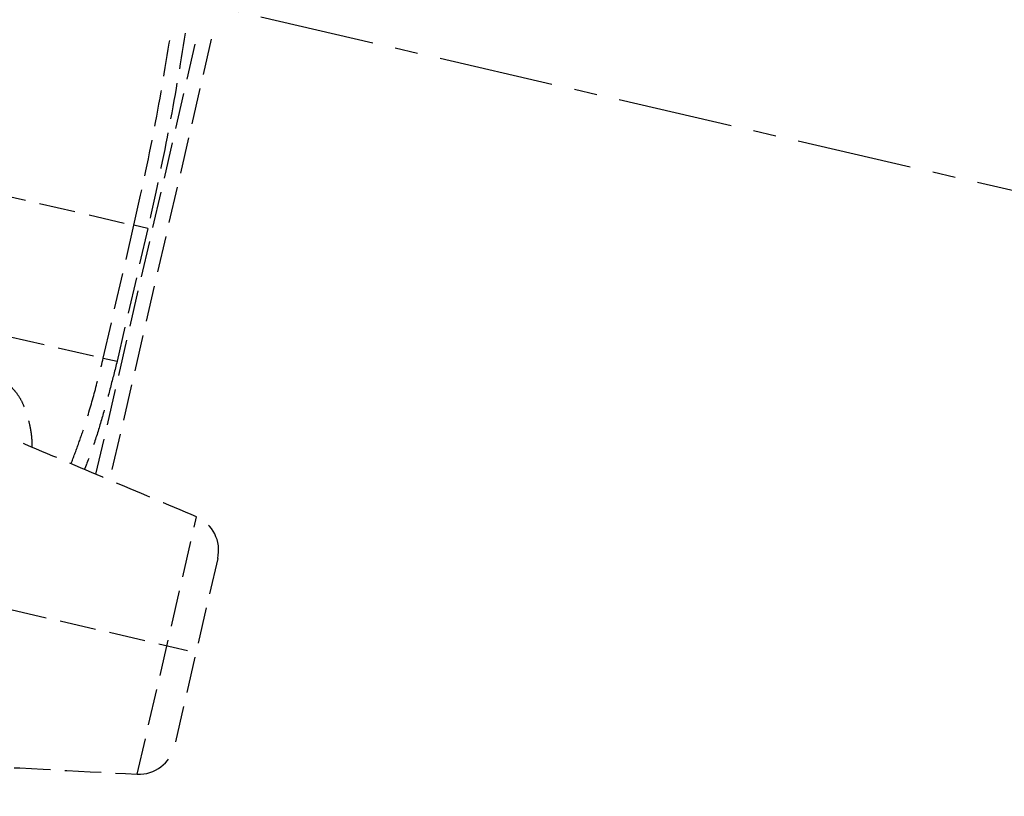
# Model space of a CAD drawing. Header units: millimetres. Extents: x 42975 to 708721, y 118172 to 172014.
# Tile 201 of 256: x 338480 to 338616, y 147695 to 147802. Entities that reach past the tile are written whole.
import ezdxf

# ---------------------------------------------------------------- set-up
doc = ezdxf.new("R2010")
doc.units = ezdxf.units.MM
doc.linetypes.add('ГТО-1 Пунктир', pattern=[7, 5, -2])
doc.linetypes.add('осевая', pattern=[50.8, 31.75, -6.35, 6.35, -6.35])
for name, color, linetype, lineweight in [('ГТО-2_Оси_025', 6, 'осевая', 25), ('ГТО-2_Размеры_035', 2, 'Continuous', 35), ('ОГОС_Пунктир_025', 151, 'ГТО-1 Пунктир', 25)]:
    doc.layers.add(name, color=color, linetype=linetype, lineweight=lineweight)

# ---------------------------------------------------------------- blocks, each defined once
blk = doc.blocks.new('ОГСО_Затвор_План')
at = {"layer": 'ГТО-2_Оси_025', "ltscale": 0.5}
blk.add_line((1439.69, 0), (-1270.3, 0), dxfattribs=at)
at = {"layer": 'ОГОС_Пунктир_025'}
for p, q in [((-743.17, -66.65), (-743.17, -4.5)), ((-743.17, -66.65), (-743.17, -4.5)), ((-741.17, -4.5), (-741.17, -67)), ((-741.17, -4.5), (-741.17, -67)), ((-794.17, -31.95), (-745.8, -31.95)), ((-743.84, -31.95), (-745.8, -31.95)), ((-745.8, -50.79), (-745.8, -31.95)), ((-743.84, -31.95), (-745.8, -31.95)), ((-745.8, -50.79), (-745.8, -31.95)), ((-743.84, -31.95), (-743.84, -50.79)), ((-743.84, -31.95), (-743.84, -50.79)), ((-794.17, -50.79), (-745.8, -50.79)), ((-745.8, -50.79), (-743.84, -50.79)), ((-745.8, -50.79), (-743.84, -50.79)), ((-728.3, -105.73), (-728.3, -69.27)), ((-728.3, -105.73), (-728.3, -69.27)), ((-724.17, -74.19), (-724.17, -100.8)), ((-724.17, -74.19), (-724.17, -100.8)), ((-785.44, -87.5), (-725.38, -87.5))]:
    blk.add_line(p, q, dxfattribs=at)
for centre, start, end in [((-729.17, -74.19), 0, 80), ((-729.17, -74.19), 0, 80), ((-729.17, -100.8), 280, 0), ((-729.17, -100.8), 280, 0)]:
    blk.add_arc(centre, 5, start, end, dxfattribs=at)
for points, knots in [([(-745.8, -31.95), (-745.84, -27.39), (-745.92, -18.28), (-746.52, -9.19), (-746.81, -4.65)], [0, 0, 0, 0, 13.66441, 27.328819, 27.328819, 27.328819, 27.328819]), ([(-745.8, -31.95), (-745.84, -27.39), (-745.92, -18.28), (-746.52, -9.19), (-746.81, -4.65)], [0, 0, 0, 0, 13.66441, 27.328819, 27.328819, 27.328819, 27.328819]), ([(-746.84, -66), (-746.72, -65.05), (-746.47, -63.14), (-746.09, -59.65), (-745.88, -55.53), (-745.82, -52.37), (-745.8, -50.79)], [0, 0, 0, 0, 2.89019, 5.778092, 10.515076, 15.258216, 15.258216, 15.258216, 15.258216]), ([(-746.84, -66), (-746.72, -65.05), (-746.47, -63.14), (-746.09, -59.65), (-745.88, -55.53), (-745.82, -52.37), (-745.8, -50.79)], [0, 0, 0, 0, 2.89019, 5.778092, 10.515076, 15.258216, 15.258216, 15.258216, 15.258216]), ([(-743.84, -50.79), (-743.87, -52.03), (-743.92, -54.51), (-744.06, -58.23), (-744.3, -61.95), (-744.59, -64.54), (-744.82, -66), (-744.86, -66.23), (-744.88, -66.35)], [0, 0, 0, 0, 3.722075, 7.44533, 11.170406, 14.89287, 15.248449, 15.604042, 15.604042, 15.604042, 15.604042]), ([(-743.84, -50.79), (-743.87, -52.03), (-743.92, -54.51), (-744.06, -58.23), (-744.3, -61.95), (-744.59, -64.54), (-744.82, -66), (-744.86, -66.23), (-744.88, -66.35)], [0, 0, 0, 0, 3.722075, 7.44533, 11.170406, 14.89287, 15.248449, 15.604042, 15.604042, 15.604042, 15.604042]), ([(-758.8, -56.77), (-758.55, -56.89), (-758.04, -57.13), (-757.28, -57.54), (-756.49, -58.07), (-755.7, -58.81), (-754.94, -59.75), (-754.26, -60.84), (-753.71, -61.9), (-753.27, -62.89), (-752.93, -63.82), (-752.76, -64.5), (-752.69, -64.89), (-752.68, -64.95), (-752.67, -64.97)], [0, 0, 0, 0, 0.847669, 1.70025, 2.568708, 3.706011, 4.915039, 6.20099, 7.564127, 8.484402, 9.455361, 10.506261, 10.586486, 10.66702, 10.66702, 10.66702, 10.66702]), ([(-758.8, -56.77), (-758.55, -56.89), (-758.04, -57.13), (-757.28, -57.54), (-756.49, -58.07), (-755.7, -58.81), (-754.94, -59.75), (-754.26, -60.84), (-753.71, -61.9), (-753.27, -62.89), (-752.93, -63.82), (-752.76, -64.5), (-752.69, -64.89), (-752.68, -64.95), (-752.67, -64.97)], [0, 0, 0, 0, 0.847669, 1.70025, 2.568708, 3.706011, 4.915039, 6.20099, 7.564127, 8.484402, 9.455361, 10.506261, 10.586486, 10.66702, 10.66702, 10.66702, 10.66702])]:
    blk.add_open_spline(points, degree=3, knots=knots, dxfattribs=at)
for points in [[(-744.86, -4.5), (-744.57, -9.07), (-743.97, -18.21), (-743.88, -27.37), (-743.84, -31.95)], [(-744.86, -4.5), (-744.57, -9.07), (-743.97, -18.21), (-743.88, -27.37), (-743.84, -31.95)], [(-728.3, -69.27), (-732.66, -68.5), (-741.36, -66.97), (-750.07, -65.43), (-754.42, -64.67)], [(-728.3, -69.27), (-732.66, -68.5), (-741.36, -66.97), (-750.07, -65.43), (-754.42, -64.67)], [(-779.52, -114.76), (-770.98, -113.25), (-753.91, -110.24), (-736.84, -107.23), (-728.3, -105.73)], [(-779.52, -114.76), (-770.98, -113.25), (-753.91, -110.24), (-736.84, -107.23), (-728.3, -105.73)]]:
    blk.add_open_spline(points, degree=3, dxfattribs=at)
blk = doc.blocks.new('A$C1AA538EC')
at = {"layer": 'ГТО-2_Размеры_035', "rotation": 346.9999999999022}
blk.add_blockref('ОГСО_Затвор_План', (-6044.68, -11100.1), dxfattribs=at)

msp = doc.modelspace()

# ---------------------------------------------------------------- block references
at = {"layer": 'ГТО-2_Размеры_035'}
msp.add_blockref('A$C1AA538EC', (345274.63, 158737.11), dxfattribs=at)

doc.saveas('drawing.dxf')
